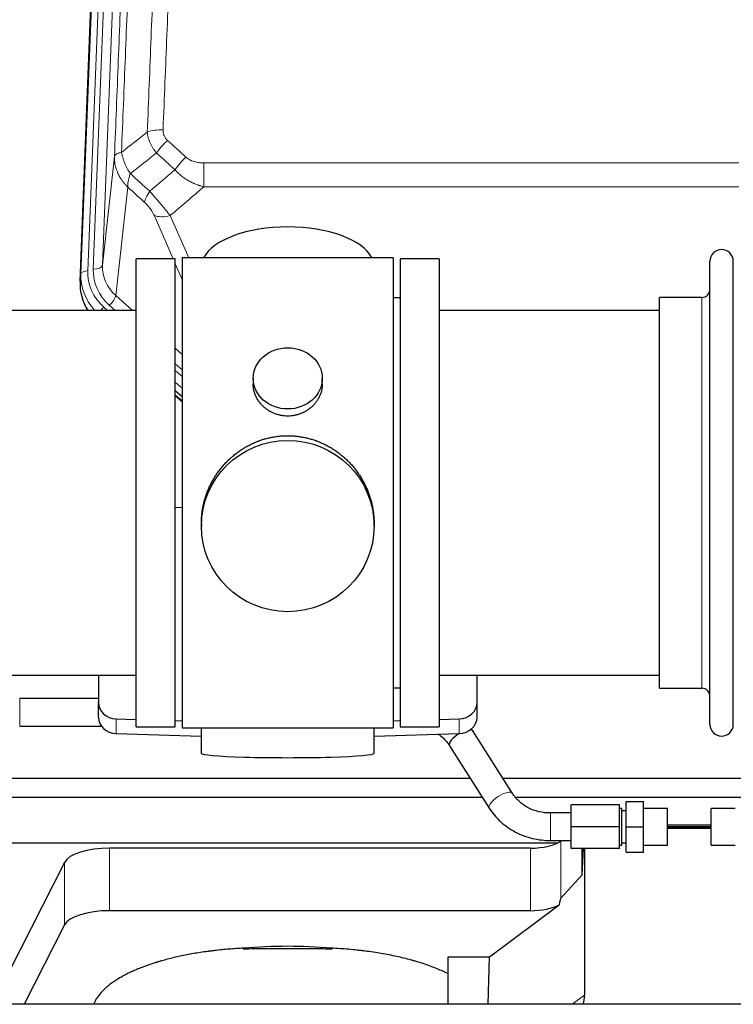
# Model space of a CAD drawing. Header units: inches. Extents: x 0 to 23760, y -13 to 16800.
# Tile 55 of 209: x 4450 to 4761, y 7573 to 8002. Entities that reach past the tile are written whole.
import ezdxf

# ---------------------------------------------------------------- set-up
doc = ezdxf.new("R2010")
doc.units = ezdxf.units.IN
doc.layers.add('254', color=7, linetype='Continuous', true_color=0xffffff)

msp = doc.modelspace()

# ---------------------------------------------------------------- linework, layer by layer
at = {"layer": '254', "color": 110, "linetype": 'Continuous', "lineweight": 13}
for p, q in [((4476.666, 7891.48), (4489.777, 8224.502)), ((4492.771, 8225.722), (4479.66, 7892.7)), ((4482.052, 7893.536), (4495.118, 8225.43)), ((4499.11, 8227.056), (4486.044, 7895.162)), ((4486.044, 7895.162), (4491.292, 7942.569)), ((4530.222, 7939.768), (4530.222, 7929.337)), ((4530.222, 7939.768), (4763.394, 7939.768)), ((4497.107, 7929.217), (4491.882, 7882.017)), ((4763.394, 7929.337), (4530.222, 7929.337)), ((4516.845, 7898.036), (4508.533, 7916.967)), ((4515.595, 7916.817), (4523.652, 7898.465)), ((4520.808, 7889.01), (4517.808, 7895.843)), ((4476.286, 7888.042), (4476.666, 7891.48)), ((4491.882, 7882.017), (4499.189, 7875.535)), ((4747.308, 7871.565), (4747.308, 7881.186)), ((4486.665, 7876.926), (4488.233, 7875.536)), ((4489.057, 7877.761), (4491.567, 7875.536)), ((4747.308, 7710.886), (4747.308, 7871.565)), ((4517.807, 7859.021), (4520.807, 7856.36)), ((4517.808, 7852.259), (4520.807, 7849.599)), ((4517.808, 7849.302), (4520.807, 7846.642)), ((4520.807, 7841.571), (4517.807, 7844.232)), ((4517.808, 7838.724), (4520.807, 7836.063)), ((4449.986, 7694.387), (4449.986, 7706.387)), ((4492.028, 7691.119), (4492.028, 7697.583)), ((4641.587, 7691.119), (4641.587, 7697.583)), ((4681.364, 7644.54), (4681.364, 7656.54)), ((4489.173, 7613.965), (4489.173, 7641.219)), ((4672.563, 7613.965), (4672.563, 7641.219)), ((4685.88, 7619.427), (4685.88, 7644.318)), ((4469.541, 7607.774), (4469.541, 7635.028)), ((4690.826, 7573.186), (4696.179, 7577.206))]:
    msp.add_line(p, q, dxfattribs=at)
at = {"layer": '254', "color": 2, "linetype": 'Continuous', "lineweight": 25}
for p, q in [((4476.286, 7888.042), (4489.403, 8221.244)), ((4517.808, 7898.036), (4500.808, 7898.036)), ((4500.808, 7694.036), (4500.808, 7898.036)), ((4517.808, 7694.036), (4517.808, 7898.036)), ((4612.808, 7898.466), (4520.808, 7898.466)), ((4520.808, 7898.466), (4520.808, 7693.606)), ((4612.808, 7898.466), (4612.808, 7693.606)), ((4615.808, 7898.036), (4615.808, 7694.036)), ((4632.808, 7898.036), (4615.808, 7898.036)), ((4632.808, 7898.036), (4632.808, 7694.036)), ((4750.808, 7885.535), (4750.808, 7896.936)), ((4761.008, 7885.535), (4761.008, 7896.936)), ((4750.808, 7695.136), (4750.808, 7885.535)), ((4761.008, 7695.136), (4761.008, 7885.535)), ((4615.808, 7881.036), (4612.808, 7881.036)), ((4728.808, 7871.565), (4728.808, 7881.186)), ((4747.308, 7881.186), (4728.808, 7881.186)), ((4500.808, 7875.536), (4404.808, 7875.536)), ((4728.808, 7875.536), (4632.808, 7875.536)), ((4728.808, 7710.886), (4728.808, 7871.565)), ((4551.76, 7845.905), (4551.76, 7843.332)), ((4581.855, 7843.32), (4581.855, 7845.905)), ((4517.807, 7838.456), (4520.807, 7835.795)), ((4520.808, 7837.795), (4517.808, 7840.456)), ((4520.808, 7789.639), (4517.809, 7789.546)), ((4529.168, 7782.685), (4529.168, 7781.547)), ((4604.447, 7781.547), (4604.447, 7782.685)), ((4404.808, 7716.536), (4500.808, 7716.536)), ((4484.308, 7716.536), (4484.308, 7704.675)), ((4632.808, 7716.536), (4728.808, 7716.536)), ((4649.308, 7704.675), (4649.308, 7716.536)), ((4612.808, 7711.036), (4615.808, 7711.036)), ((4728.808, 7710.886), (4747.308, 7710.886)), ((4484.308, 7706.387), (4449.986, 7706.387)), ((4484.308, 7698.21), (4484.308, 7704.675)), ((4649.308, 7698.21), (4649.308, 7704.675)), ((4492.028, 7697.583), (4500.808, 7697.311)), ((4517.809, 7696.785), (4520.808, 7696.692)), ((4612.807, 7696.692), (4615.807, 7696.785)), ((4632.807, 7697.311), (4641.587, 7697.583)), ((4449.986, 7694.387), (4485.57, 7694.387)), ((4500.808, 7694.036), (4517.808, 7694.036)), ((4520.808, 7693.606), (4568.097, 7693.606)), ((4529.144, 7693.606), (4529.144, 7682.542)), ((4568.097, 7693.606), (4612.808, 7693.606)), ((4604.472, 7682.542), (4604.472, 7693.606)), ((4615.808, 7694.036), (4632.808, 7694.036)), ((4664.774, 7665.093), (4647.453, 7692.282)), ((4492.028, 7691.119), (4529.145, 7689.969)), ((4604.471, 7689.969), (4641.587, 7691.119)), ((4637.332, 7685.834), (4654.653, 7658.645)), ((4424.383, 7671.682), (4646.354, 7671.682)), ((4660.575, 7671.682), (4891.468, 7671.682)), ((4422.468, 7663.371), (4651.638, 7663.371)), ((4666.204, 7663.371), (4852.468, 7663.371)), ((4690.364, 7650.54), (4690.364, 7660.04)), ((4711.364, 7660.04), (4690.364, 7660.04)), ((4711.364, 7650.54), (4711.364, 7660.04)), ((4712.364, 7658.54), (4711.364, 7658.54)), ((4712.364, 7642.54), (4712.364, 7658.54)), ((4714.364, 7657.54), (4712.364, 7657.54)), ((4714.364, 7650.54), (4714.364, 7661.54)), ((4714.364, 7661.54), (4721.864, 7661.54)), ((4721.864, 7650.54), (4721.864, 7661.54)), ((4732.364, 7658.54), (4721.864, 7658.54)), ((4732.364, 7642.54), (4732.364, 7658.54)), ((4751.364, 7642.54), (4751.364, 7658.54)), ((4761.864, 7658.54), (4751.364, 7658.54)), ((4690.364, 7656.54), (4681.364, 7656.54)), ((4690.364, 7641.04), (4690.364, 7650.54)), ((4711.364, 7650.54), (4690.364, 7650.54)), ((4711.364, 7641.04), (4711.364, 7650.54)), ((4714.364, 7639.54), (4714.364, 7650.54)), ((4714.364, 7650.54), (4721.864, 7650.54)), ((4721.864, 7639.54), (4721.864, 7650.54)), ((4751.364, 7650.543), (4732.364, 7650.543)), ((4732.364, 7650.538), (4751.364, 7650.538)), ((4732.364, 7649.894), (4751.363, 7649.894)), ((4751.364, 7651.197), (4732.365, 7651.197)), ((4681.364, 7644.54), (4690.364, 7644.54)), ((4686.182, 7644.54), (4685.88, 7644.318)), ((4422.468, 7643.568), (4684.66, 7643.568)), ((4672.563, 7641.219), (4489.173, 7641.219)), ((4711.364, 7641.04), (4690.364, 7641.04)), ((4695.198, 7629.573), (4695.198, 7641.04)), ((4695.198, 7629.573), (4695.751, 7641.04)), ((4696.179, 7641.04), (4696.179, 7577.206)), ((4711.364, 7642.54), (4712.364, 7642.54)), ((4712.364, 7643.54), (4714.364, 7643.54)), ((4721.864, 7642.54), (4732.364, 7642.54)), ((4751.364, 7642.54), (4761.864, 7642.54)), ((4714.364, 7639.54), (4721.864, 7639.54)), ((4469.541, 7635.028), (4438.077, 7573.187)), ((4685.88, 7619.427), (4695.198, 7629.573)), ((4654.792, 7593.802), (4685.044, 7616.521)), ((4672.563, 7613.965), (4489.173, 7613.965)), ((4469.541, 7607.774), (4451.943, 7573.186)), ((4636.754, 7573.185), (4636.754, 7593.802)), ((4636.754, 7593.802), (4654.792, 7593.802)), ((4654.188, 7573.186), (4654.792, 7593.802)), ((5912.864, 7573.186), (3010.864, 7573.186))]:
    msp.add_line(p, q, dxfattribs=at)
for centre, radius, start, end in [((4755.908, 7896.936), 5.1, 0, 180), ((4747.308, 7884.686), 3.5, 270, 0), ((4747.308, 7707.386), 3.5, 0, 90), ((4755.908, 7695.136), 5.1, 180, 0)]:
    msp.add_arc(centre, radius, start, end, dxfattribs=at)
at = {"layer": '254', "color": 110, "linetype": 'Continuous', "lineweight": 13}
for centre, major_axis, ratio, start_param, end_param in [((4512.482, 7949.86), (9.992, -0.404), 0.431453, 1.5882535, 2.3480729), ((4514.454, 7945.266), (-6.729, -7.397), 0.3051216, 4.388767, 5.1358022), ((4522.463, 7937.974), (6.736, 7.391), 0.3030979, 1.2497453, 1.9956357), ((4511.508, 7928.587), (6.719, 7.407), 0.3029797, 1.994528, 2.7400357), ((4515.595, 7922.989), (9.156, 4.02), 0.5833249, 3.617995, 4.4616661), ((4506.071, 7892.817), (-24.034, -0.11), 0.8859493, 6.2442616, 7.0633748), ((4482.052, 7895.383), (-3.997, 0.157), 0.4614673, 1.5889619, 3.1073983), ((4506.071, 7894.664), (-20.033, -0.591), 0.8872905, 6.2219242, 7.0410373), ((4503.68, 7890.596), (27.029, -0.244), 0.8851019, 3.1148362, 3.8326992), ((4479.66, 7891.315), (-2.998, 0.118), 0.4614673, 4.7305545, 6.248991), ((4503.68, 7891.982), (-24.034, -0.11), 0.8859493, 6.2442616, 7.0633748), ((4489.057, 7879.608), (-2.654, -2.992), 0.3265056, 1.2180917, 2.7365282), ((4486.665, 7875.541), (-1.991, -2.244), 0.3265056, 4.3596844, 4.9963838), ((4659.713, 7661.869), (-5.06, -3.224), 0.3659982, 3.1521955, 6.2831853)]:
    msp.add_ellipse(centre, major_axis=major_axis, ratio=ratio, start_param=start_param, end_param=end_param, dxfattribs=at)
at = {"layer": '254', "color": 2, "linetype": 'Continuous', "lineweight": 25}
for centre, major_axis, ratio, start_param, end_param in [((4566.808, 7894.494), (-37.64, 0), 0.4617486, 3.372107, 6.0525728), ((4503.307, 7887.234), (-27.038, -0.124), 0.8859493, 6.2442616, 6.7882167), ((4492.308, 7704.675), (-8, 0), 0.8870108, 0, 1.5358897), ((4641.308, 7704.675), (-8, 0), 0.8870108, 1.6057029, 3.1415927), ((4492.308, 7698.21), (-8, 0), 0.8870108, 0, 1.5358897), ((4641.308, 7698.21), (-8, 0), 0.8870108, 1.6057029, 3.1415927), ((4642.393, 7689.058), (-5.06, -3.224), 0.3659982, 3.1415927, 3.5907422), ((4642.393, 7689.058), (-5.06, -3.224), 0.3659982, 4.6468082, 6.2831853), ((4566.808, 7682.542), (-37.664, 0), 0.0504434, 0, 3.1415927), ((4489.173, 7633.565), (20, 0), 0.3826834, 1.5707963, 2.9492947), ((4672.563, 7646.959), (-15, 0), 0.3826834, 1.5707963, 2.6633841), ((4672.563, 7273.194), (-13.469, -346.314), 0.0190642, 3.1640389, 3.2737854), ((4672.563, 7619.705), (-15, 0), 0.3826834, 1.5707963, 2.5536377), ((4489.173, 7606.311), (20, 0), 0.3826834, 1.5707963, 2.9492947), ((4566.804, 7565.352), (86.5, 0), 0.3826834, 1.3483772, 1.7943795), ((4677.084, 7577.807), (19.053, -1.602), 0.7899984, 6.0790009, 6.3495024)]:
    msp.add_ellipse(centre, major_axis=major_axis, ratio=ratio, start_param=start_param, end_param=end_param, dxfattribs=at)
for centre, major_axis, ratio in [((4566.808, 7845.905), (15.048, 0), 0.8870108), ((4566.808, 7781.547), (-37.64, 0), 0.9914449)]:
    msp.add_ellipse(centre, major_axis=major_axis, ratio=ratio, dxfattribs=at)
at = {"layer": '254', "color": 110, "linetype": 'Continuous', "lineweight": 13}
for points, knots in [([(4505.599, 7953.216), (4506.157, 7967.029), (4507.259, 7994.524), (4508.869, 8035.376), (4509.913, 8062.35), (4510.684, 8082.483), (4511.067, 8092.525), (4511.446, 8102.53), (4511.698, 8109.192), (4511.823, 8112.519), (4512.448, 8129.134), (4512.939, 8142.354), (4513.666, 8162.078), (4513.906, 8168.634), (4514.382, 8181.708), (4514.618, 8188.226), (4515.321, 8207.724), (4516.243, 8233.571), (4517.135, 8259.117), (4517.573, 8271.814)], [0, 0, 0, 0, 0.125, 0.25, 0.375, 0.375, 0.4375, 0.46875, 0.46875, 0.5, 0.5, 0.625, 0.625, 0.6875, 0.6875, 0.75, 0.75, 0.875, 1, 1, 1, 1]), ([(4524.441, 8273.18), (4524.003, 8260.467), (4523.113, 8234.889), (4522.192, 8209.009), (4521.49, 8189.486), (4521.254, 8182.959), (4520.778, 8169.869), (4520.538, 8163.304), (4519.813, 8143.555), (4519.322, 8130.318), (4518.698, 8113.683), (4518.573, 8110.352), (4518.322, 8103.681), (4517.943, 8093.663), (4517.561, 8083.608), (4516.79, 8063.45), (4515.748, 8036.442), (4514.14, 7995.538), (4513.04, 7968.008), (4512.482, 7954.177)], [0, 0, 0, 0, 0.125, 0.25, 0.25, 0.3125, 0.3125, 0.375, 0.375, 0.5, 0.5, 0.53125, 0.53125, 0.5625, 0.625, 0.625, 0.75, 0.875, 1, 1, 1, 1]), ([(4506.576, 8268.245), (4506.521, 8266.633), (4506.465, 8265.02), (4506.353, 8261.791), (4506.184, 8256.944), (4505.789, 8245.608), (4505.445, 8235.849), (4504.752, 8216.273), (4503.812, 8190.017), (4502.353, 8150.172), (4501.349, 8123.301), (4500.775, 8108.1), (4500.711, 8106.409), (4500.583, 8103.027), (4500.39, 8097.949), (4499.939, 8086.079), (4499.548, 8075.864), (4499.219, 8067.33), (4499.153, 8065.622), (4499.021, 8062.204), (4498.823, 8057.074), (4498.358, 8045.082), (4497.955, 8034.765), (4497.143, 8014.083), (4496.046, 7986.375), (4494.919, 7958.402), (4494.347, 7944.349)], [0, 0, 0, 0, 0.015625, 0.015625, 0.03125, 0.0625, 0.125, 0.125, 0.25, 0.375, 0.5, 0.5, 0.515625, 0.515625, 0.53125, 0.5625, 0.625, 0.625, 0.640625, 0.640625, 0.65625, 0.6875, 0.75, 0.75, 0.875, 1, 1, 1, 1]), ([(4491.292, 7942.569), (4491.862, 7956.568), (4492.986, 7984.436), (4494.08, 8012.04), (4494.89, 8032.644), (4495.291, 8042.921), (4495.755, 8054.868), (4495.953, 8059.978), (4496.084, 8063.384), (4496.15, 8065.085), (4496.478, 8073.587), (4496.868, 8083.763), (4497.318, 8095.589), (4497.51, 8100.647), (4497.638, 8104.017), (4497.702, 8105.701), (4498.274, 8120.844), (4499.275, 8147.613), (4500.73, 8187.306), (4502.136, 8226.54), (4503.042, 8252.389), (4503.487, 8265.237)], [0, 0, 0, 0, 0.125, 0.25, 0.25, 0.3125, 0.34375, 0.359375, 0.359375, 0.375, 0.375, 0.4375, 0.46875, 0.484375, 0.484375, 0.5, 0.5, 0.625, 0.75, 0.875, 1, 1, 1, 1]), ([(4514.454, 7949.565), (4514.288, 7949.717), (4514.13, 7949.876), (4513.944, 7950.083), (4513.907, 7950.125), (4513.835, 7950.21), (4513.799, 7950.253), (4513.695, 7950.382), (4513.628, 7950.47), (4513.436, 7950.736), (4513.201, 7951.101), (4513.011, 7951.486), (4512.885, 7951.782), (4512.845, 7951.882), (4512.791, 7952.034), (4512.773, 7952.085), (4512.74, 7952.188), (4512.724, 7952.239), (4512.648, 7952.496), (4512.6, 7952.703), (4512.528, 7953.12), (4512.503, 7953.33), (4512.476, 7953.752), (4512.474, 7953.964), (4512.482, 7954.177)], [0, 0, 0, 0, 0.125, 0.125, 0.15625, 0.15625, 0.1875, 0.1875, 0.25, 0.25, 0.375, 0.5, 0.5, 0.5625, 0.5625, 0.59375, 0.59375, 0.625, 0.625, 0.75, 0.75, 0.875, 0.875, 1, 1, 1, 1]), ([(4509.632, 7944.099), (4509.341, 7944.443), (4509.064, 7944.794), (4508.736, 7945.242), (4508.671, 7945.332), (4508.543, 7945.512), (4508.479, 7945.603), (4508.293, 7945.877), (4508.172, 7946.06), (4507.823, 7946.613), (4507.388, 7947.359), (4507.015, 7948.123), (4506.76, 7948.702), (4506.678, 7948.896), (4506.562, 7949.189), (4506.525, 7949.287), (4506.451, 7949.483), (4506.416, 7949.581), (4506.243, 7950.071), (4506.123, 7950.464), (4505.915, 7951.25), (4505.742, 7952.036), (4505.635, 7952.823), (4505.599, 7953.216)], [0, 0, 0, 0, 0.125, 0.125, 0.15625, 0.15625, 0.1875, 0.1875, 0.25, 0.25, 0.375, 0.5, 0.5, 0.5625, 0.5625, 0.59375, 0.59375, 0.625, 0.625, 0.75, 0.75, 0.875, 1, 1, 1, 1]), ([(4497.107, 7929.217), (4497.089, 7929.234), (4497.055, 7929.267), (4497.004, 7929.318), (4496.952, 7929.368), (4496.901, 7929.419), (4496.85, 7929.47), (4496.8, 7929.521), (4496.749, 7929.573), (4496.699, 7929.624), (4496.648, 7929.676), (4496.598, 7929.728), (4496.548, 7929.78), (4496.499, 7929.832), (4496.449, 7929.885), (4496.399, 7929.937), (4496.35, 7929.99), (4496.301, 7930.043), (4496.252, 7930.096), (4496.203, 7930.149), (4496.155, 7930.202), (4496.106, 7930.256), (4496.058, 7930.31), (4496.01, 7930.364), (4495.962, 7930.418), (4495.914, 7930.472), (4495.867, 7930.527), (4495.819, 7930.581), (4495.772, 7930.636), (4495.725, 7930.691), (4495.678, 7930.746), (4495.632, 7930.801), (4495.585, 7930.857), (4495.539, 7930.912), (4495.493, 7930.968), (4495.447, 7931.024), (4495.401, 7931.08), (4495.356, 7931.136), (4495.31, 7931.193), (4495.265, 7931.249), (4495.22, 7931.306), (4495.175, 7931.363), (4495.131, 7931.42), (4495.086, 7931.477), (4495.042, 7931.534), (4494.998, 7931.592), (4494.954, 7931.65), (4494.911, 7931.707), (4494.868, 7931.765), (4494.824, 7931.824), (4494.781, 7931.882), (4494.739, 7931.94), (4494.696, 7931.999), (4494.654, 7932.058), (4494.612, 7932.117), (4494.57, 7932.176), (4494.528, 7932.235), (4494.487, 7932.295), (4494.445, 7932.354), (4494.404, 7932.414), (4494.363, 7932.474), (4494.323, 7932.534), (4494.282, 7932.594), (4494.242, 7932.654), (4494.202, 7932.715), (4494.162, 7932.775), (4494.123, 7932.836), (4494.084, 7932.897), (4494.045, 7932.958), (4494.006, 7933.019), (4493.967, 7933.08), (4493.929, 7933.142), (4493.89, 7933.203), (4493.853, 7933.265), (4493.815, 7933.327), (4493.777, 7933.389), (4493.74, 7933.451), (4493.703, 7933.514), (4493.666, 7933.576), (4493.63, 7933.639), (4493.594, 7933.702), (4493.558, 7933.764), (4493.522, 7933.827), (4493.486, 7933.891), (4493.451, 7933.954), (4493.416, 7934.017), (4493.381, 7934.081), (4493.346, 7934.145), (4493.312, 7934.209), (4493.278, 7934.272), (4493.244, 7934.337), (4493.211, 7934.401), (4493.177, 7934.465), (4493.144, 7934.53), (4493.111, 7934.594), (4493.079, 7934.659), (4493.046, 7934.724), (4493.014, 7934.789), (4492.983, 7934.854), (4492.951, 7934.919), (4492.92, 7934.985), (4492.889, 7935.05), (4492.858, 7935.116), (4492.828, 7935.182), (4492.797, 7935.247), (4492.767, 7935.313), (4492.738, 7935.379), (4492.708, 7935.446), (4492.51, 7935.896), (4492.176, 7936.746), (4491.788, 7938.015), (4491.502, 7939.314), (4491.324, 7940.636), (4491.281, 7941.563), (4491.281, 7942.087), (4491.282, 7942.207), (4491.285, 7942.328), (4491.288, 7942.448), (4491.29, 7942.528), (4491.292, 7942.569)], [0, 0, 0, 0, 0.0045083, 0.0090195, 0.0135338, 0.0180512, 0.0225715, 0.0270949, 0.0316214, 0.0361509, 0.0406834, 0.0452189, 0.0497575, 0.0542992, 0.0588439, 0.0633916, 0.0679424, 0.0724963, 0.0770532, 0.0816132, 0.0861762, 0.0907423, 0.0953114, 0.0998837, 0.104459, 0.1090373, 0.1136188, 0.1182033, 0.1227909, 0.1273815, 0.1319753, 0.1365721, 0.141172, 0.145775, 0.1503811, 0.1549903, 0.1596025, 0.1642179, 0.1688364, 0.1734579, 0.1780826, 0.1827103, 0.1873412, 0.1919752, 0.1966123, 0.2012524, 0.2058957, 0.2105422, 0.2151917, 0.2198443, 0.2245001, 0.229159, 0.233821, 0.2384861, 0.2431544, 0.2478258, 0.2525003, 0.2571779, 0.2618587, 0.2665427, 0.2712297, 0.2759199, 0.2806133, 0.2853097, 0.2900094, 0.2947122, 0.2994181, 0.3041272, 0.3088394, 0.3135548, 0.3182733, 0.322995, 0.3277199, 0.3324479, 0.3371791, 0.3419135, 0.346651, 0.3513917, 0.3561355, 0.3608826, 0.3656328, 0.3703861, 0.3751427, 0.3799024, 0.3846654, 0.3894315, 0.3942008, 0.3989732, 0.4037489, 0.4085278, 0.4133098, 0.4180951, 0.4228835, 0.4276751, 0.43247, 0.437268, 0.4420692, 0.4468737, 0.4516813, 0.4564922, 0.4613063, 0.4661235, 0.470944, 0.4757677, 0.4805947, 0.4854248, 0.4902582, 0.4950947, 0.4999345, 0.5888915, 0.6791125, 0.7706071, 0.8633844, 0.9574535, 0.965938, 0.9744348, 0.9829441, 0.9914659, 1, 1, 1, 1]), ([(4494.347, 7944.349), (4494.121, 7944.313), (4493.904, 7944.27), (4493.494, 7944.175), (4493.3, 7944.122), (4492.936, 7944.005), (4492.766, 7943.942), (4492.452, 7943.806), (4492.308, 7943.734), (4492.046, 7943.58), (4491.929, 7943.499), (4491.723, 7943.33), (4491.634, 7943.242), (4491.411, 7942.968), (4491.321, 7942.772), (4491.292, 7942.569)], [0, 0, 0, 0, 0.125, 0.125, 0.25, 0.25, 0.375, 0.375, 0.5, 0.5, 0.625, 0.625, 0.75, 0.75, 1, 1, 1, 1]), ([(4498.212, 7935.103), (4497.709, 7935.852), (4497.247, 7936.618), (4496.621, 7937.78), (4496.423, 7938.17), (4496.051, 7938.95), (4495.876, 7939.342), (4495.389, 7940.516), (4495.111, 7941.297), (4494.655, 7942.842), (4494.476, 7943.604), (4494.347, 7944.349)], [0, 0, 0, 0, 0.25, 0.25, 0.375, 0.375, 0.5, 0.5, 0.75, 0.75, 1, 1, 1, 1]), ([(4530.222, 7939.768), (4529.868, 7939.768), (4529.514, 7939.778), (4529.074, 7939.805), (4528.985, 7939.812), (4528.809, 7939.825), (4528.721, 7939.833), (4528.458, 7939.857), (4528.283, 7939.877), (4527.761, 7939.944), (4527.416, 7940), (4526.733, 7940.14), (4526.396, 7940.222), (4525.728, 7940.416), (4525.398, 7940.528), (4525.033, 7940.673), (4524.992, 7940.689), (4524.911, 7940.722), (4524.791, 7940.773), (4524.513, 7940.895), (4524.282, 7941.008), (4523.827, 7941.247), (4523.536, 7941.421), (4522.979, 7941.805), (4522.714, 7942.014), (4522.463, 7942.244)], [0, 0, 0, 0, 0.125, 0.125, 0.15625, 0.15625, 0.1875, 0.1875, 0.25, 0.25, 0.375, 0.375, 0.5, 0.5, 0.625, 0.625, 0.640625, 0.640625, 0.65625, 0.6875, 0.75, 0.75, 0.875, 0.875, 1, 1, 1, 1]), ([(4530.222, 7929.337), (4529.624, 7929.489), (4528.956, 7929.682), (4528.292, 7929.903), (4528.145, 7929.952), (4528.071, 7929.978), (4527.851, 7930.054), (4527.705, 7930.106), (4527.267, 7930.266), (4526.977, 7930.378), (4526.116, 7930.727), (4525.55, 7930.98), (4524.438, 7931.525), (4523.89, 7931.817), (4523.084, 7932.287), (4522.685, 7932.53), (4522.291, 7932.785), (4522.095, 7932.915), (4522.03, 7932.959), (4521.9, 7933.046), (4521.836, 7933.091), (4521.257, 7933.49), (4520.761, 7933.862), (4519.805, 7934.639), (4519.346, 7935.044), (4518.467, 7935.89), (4518.046, 7936.33), (4517.646, 7936.788)], [0, 0, 0, 0, 0.125, 0.140625, 0.140625, 0.15625, 0.15625, 0.1875, 0.1875, 0.25, 0.25, 0.375, 0.375, 0.5, 0.5, 0.5625, 0.59375, 0.59375, 0.609375, 0.609375, 0.625, 0.625, 0.75, 0.75, 0.875, 0.875, 1, 1, 1, 1]), ([(4497.107, 7929.217), (4497.06, 7929.589), (4497.051, 7930), (4497.092, 7930.666), (4497.114, 7930.896), (4497.177, 7931.37), (4497.217, 7931.614), (4497.314, 7932.115), (4497.37, 7932.372), (4497.499, 7932.895), (4497.571, 7933.162), (4497.731, 7933.705), (4497.818, 7933.98), (4498.005, 7934.538), (4498.106, 7934.819), (4498.212, 7935.103)], [0, 0, 0, 0, 0.25, 0.25, 0.375, 0.375, 0.5, 0.5, 0.625, 0.625, 0.75, 0.75, 0.875, 0.875, 1, 1, 1, 1]), ([(4515.595, 7916.817), (4515.273, 7917.218), (4514.942, 7917.626), (4514.265, 7918.46), (4513.918, 7918.884), (4513.384, 7919.533), (4513.204, 7919.751), (4512.93, 7920.082), (4512.838, 7920.193), (4512.7, 7920.36), (4512.654, 7920.416), (4512.561, 7920.527), (4512.514, 7920.583), (4512.096, 7921.086), (4511.345, 7921.984), (4510.58, 7922.889), (4510.001, 7923.571), (4509.808, 7923.799), (4509.515, 7924.141), (4509.418, 7924.255), (4509.271, 7924.427), (4509.222, 7924.484), (4509.124, 7924.598), (4509.075, 7924.655), (4508.635, 7925.169), (4508.245, 7925.62), (4507.47, 7926.515), (4507.084, 7926.958), (4506.699, 7927.397)], [0, 0, 0, 0, 0.125, 0.125, 0.25, 0.25, 0.3125, 0.3125, 0.34375, 0.34375, 0.359375, 0.359375, 0.375, 0.375, 0.5, 0.625, 0.625, 0.6875, 0.6875, 0.71875, 0.71875, 0.734375, 0.734375, 0.75, 0.75, 0.875, 0.875, 1, 1, 1, 1]), ([(4504.446, 7922.565), (4504.666, 7922.366), (4504.882, 7922.159), (4505.308, 7921.73), (4505.517, 7921.507), (4505.775, 7921.219), (4505.827, 7921.16), (4505.928, 7921.043), (4506.079, 7920.868), (4506.226, 7920.69), (4506.512, 7920.334), (4506.695, 7920.094), (4507.044, 7919.609), (4507.212, 7919.364), (4507.391, 7919.086), (4507.411, 7919.055), (4507.45, 7918.993), (4507.508, 7918.9), (4507.641, 7918.685), (4507.749, 7918.503), (4507.956, 7918.14), (4508.084, 7917.902), (4508.322, 7917.43), (4508.432, 7917.197), (4508.533, 7916.967)], [0, 0, 0, 0, 0.125, 0.125, 0.25, 0.25, 0.28125, 0.28125, 0.3125, 0.375, 0.375, 0.5, 0.5, 0.625, 0.625, 0.640625, 0.640625, 0.65625, 0.6875, 0.75, 0.75, 0.875, 0.875, 1, 1, 1, 1])]:
    msp.add_open_spline(points, degree=3, knots=knots, dxfattribs=at)
for points in [[(4494.347, 7944.349), (4498.096, 7947.309), (4501.847, 7950.265), (4505.599, 7953.216)], [(4514.454, 7949.565), (4517.124, 7947.127), (4519.794, 7944.686), (4522.463, 7942.244)], [(4509.632, 7944.099), (4505.823, 7941.105), (4502.017, 7938.106), (4498.212, 7935.103)], [(4517.646, 7936.788), (4514.975, 7939.227), (4512.303, 7941.664), (4509.632, 7944.099)], [(4506.699, 7927.397), (4510.35, 7930.526), (4513.999, 7933.656), (4517.646, 7936.788)], [(4498.212, 7935.103), (4501.041, 7932.537), (4503.871, 7929.968), (4506.699, 7927.397)], [(4504.446, 7922.565), (4502, 7924.784), (4499.553, 7927.001), (4497.107, 7929.217)], [(4530.222, 7929.337), (4525.349, 7925.161), (4520.474, 7920.988), (4515.595, 7916.817)]]:
    msp.add_open_spline(points, degree=3, dxfattribs=at)
at = {"layer": '254', "color": 2, "linetype": 'Continuous', "lineweight": 25}
for points, knots in [([(4581.855, 7843.322), (4581.855, 7842.892), (4581.831, 7842.459), (4581.771, 7841.913), (4581.758, 7841.803), (4581.727, 7841.582), (4581.677, 7841.252), (4581.614, 7840.924), (4581.47, 7840.272), (4581.35, 7839.842), (4581.066, 7838.991), (4580.9, 7838.57), (4580.617, 7837.946), (4580.517, 7837.739), (4580.385, 7837.482), (4580.358, 7837.43), (4580.303, 7837.328), (4580.221, 7837.176), (4580.135, 7837.024), (4579.844, 7836.525), (4579.592, 7836.136), (4579.048, 7835.383), (4578.756, 7835.018), (4578.289, 7834.488), (4578.129, 7834.315), (4577.88, 7834.059), (4577.754, 7833.932), (4577.626, 7833.807), (4577.539, 7833.724), (4577.495, 7833.683), (4577.101, 7833.314), (4576.736, 7833.004), (4575.978, 7832.419), (4575.585, 7832.144), (4574.771, 7831.63), (4574.35, 7831.39), (4573.806, 7831.114), (4573.696, 7831.06), (4573.475, 7830.954), (4573.363, 7830.902), (4573.027, 7830.751), (4572.801, 7830.656), (4572.118, 7830.387), (4571.656, 7830.229), (4570.718, 7829.957), (4570.242, 7829.843), (4569.518, 7829.705), (4569.275, 7829.664), (4568.908, 7829.612), (4568.785, 7829.596), (4568.6, 7829.574), (4568.538, 7829.567), (4568.415, 7829.554), (4568.353, 7829.548), (4567.797, 7829.495), (4567.305, 7829.472), (4566.322, 7829.472), (4565.832, 7829.494), (4564.854, 7829.586), (4564.367, 7829.654), (4563.759, 7829.769), (4563.638, 7829.794), (4563.395, 7829.846), (4563.033, 7829.928), (4562.676, 7830.022), (4561.969, 7830.226), (4561.507, 7830.383), (4560.601, 7830.74), (4560.157, 7830.938), (4559.506, 7831.268), (4559.291, 7831.383), (4558.972, 7831.564), (4558.866, 7831.625), (4558.656, 7831.75), (4558.553, 7831.814), (4558.039, 7832.138), (4557.645, 7832.413), (4556.887, 7832.997), (4556.524, 7833.305), (4555.83, 7833.953), (4555.499, 7834.293), (4555.145, 7834.694), (4555.105, 7834.739), (4555.028, 7834.829), (4554.913, 7834.964), (4554.651, 7835.283), (4554.438, 7835.563), (4554.029, 7836.129), (4553.776, 7836.516), (4553.314, 7837.31), (4553.103, 7837.716), (4552.819, 7838.34), (4552.729, 7838.55), (4552.603, 7838.87), (4552.563, 7838.976), (4552.485, 7839.19), (4552.447, 7839.297), (4552.268, 7839.832), (4552.148, 7840.263), (4551.956, 7841.129), (4551.883, 7841.565), (4551.81, 7842.221), (4551.791, 7842.44), (4551.773, 7842.77), (4551.766, 7842.935), (4551.762, 7843.1), (4551.76, 7843.211), (4551.76, 7843.266), (4551.76, 7843.324), (4551.76, 7843.326), (4551.76, 7843.329)], [0, 0, 0, 0, 0.0308202, 0.0308202, 0.0386347, 0.0386347, 0.0464491, 0.062078, 0.062078, 0.0933358, 0.0933358, 0.1245936, 0.1245936, 0.1402226, 0.1402226, 0.1441298, 0.1441298, 0.148037, 0.1558515, 0.1558515, 0.1871093, 0.1871093, 0.2183671, 0.2183671, 0.233996, 0.233996, 0.2418105, 0.2457177, 0.2457177, 0.2496249, 0.2496249, 0.2808827, 0.2808827, 0.3121405, 0.3121405, 0.3433983, 0.3433983, 0.3512128, 0.3512128, 0.3590273, 0.3590273, 0.3746562, 0.3746562, 0.405914, 0.405914, 0.4371718, 0.4371718, 0.4528007, 0.4528007, 0.4606152, 0.4606152, 0.4645224, 0.4645224, 0.4684296, 0.4684296, 0.4996874, 0.4996874, 0.5309452, 0.5309452, 0.5622031, 0.5622031, 0.5700175, 0.5700175, 0.577832, 0.5934609, 0.5934609, 0.6247187, 0.6247187, 0.6559765, 0.6559765, 0.6716054, 0.6716054, 0.6794199, 0.6794199, 0.6872343, 0.6872343, 0.7184921, 0.7184921, 0.7497499, 0.7497499, 0.7810078, 0.7810078, 0.784915, 0.784915, 0.7888222, 0.7966367, 0.8122656, 0.8122656, 0.8435234, 0.8435234, 0.8747812, 0.8747812, 0.8904101, 0.8904101, 0.8982246, 0.8982246, 0.906039, 0.906039, 0.9372968, 0.9372968, 0.9685546, 0.9685546, 0.9841835, 0.9841835, 0.991998, 0.9959052, 0.9959052, 0.9998125, 0.9998125, 1, 1, 1, 1]), ([(4529.168, 7782.637), (4529.168, 7782.65), (4529.168, 7783.277), (4529.199, 7784.518), (4529.337, 7786.358), (4529.565, 7788.196), (4529.779, 7789.419), (4529.962, 7790.336), (4530.044, 7790.718), (4530.131, 7791.1), (4530.167, 7791.252), (4530.185, 7791.329), (4530.239, 7791.557), (4530.426, 7792.317), (4530.802, 7793.669), (4531.387, 7795.437), (4532.055, 7797.172), (4532.805, 7798.872), (4533.638, 7800.54), (4534.248, 7801.628), (4534.647, 7802.302), (4534.728, 7802.436), (4534.891, 7802.703), (4535.137, 7803.102), (4535.39, 7803.496), (4535.903, 7804.275), (4536.611, 7805.294), (4537.739, 7806.766), (4538.934, 7808.18), (4540.195, 7809.536), (4541.081, 7810.403), (4541.762, 7811.038), (4542.107, 7811.351), (4542.459, 7811.66), (4542.695, 7811.864), (4542.813, 7811.965), (4543.408, 7812.468), (4544.375, 7813.246), (4545.872, 7814.335), (4547.416, 7815.348), (4549.007, 7816.284), (4550.645, 7817.143), (4551.769, 7817.663), (4552.625, 7818.033), (4553.056, 7818.213), (4553.491, 7818.385), (4553.71, 7818.47), (4553.783, 7818.498), (4553.929, 7818.554), (4554.587, 7818.802), (4555.836, 7819.233), (4557.619, 7819.748), (4559.419, 7820.172), (4561.238, 7820.503), (4563.074, 7820.741), (4564.311, 7820.838), (4565.244, 7820.886), (4565.711, 7820.905), (4566.259, 7820.915), (4566.494, 7820.918), (4566.651, 7820.919), (4566.729, 7820.919), (4566.808, 7820.919)], [0, 0, 0, 0, 0.0006246, 0.0318551, 0.0630856, 0.0943161, 0.1255465, 0.1255465, 0.1411618, 0.1450656, 0.1450656, 0.1489694, 0.1489694, 0.156777, 0.1880075, 0.219238, 0.2504685, 0.2816989, 0.3129294, 0.3441599, 0.3441599, 0.3519675, 0.3519675, 0.3597751, 0.3753904, 0.3753904, 0.4066209, 0.4378513, 0.4690818, 0.5003123, 0.5315428, 0.5315428, 0.547158, 0.5549656, 0.5549656, 0.5627733, 0.5627733, 0.5940037, 0.6252342, 0.6564647, 0.6876952, 0.7189257, 0.7501562, 0.7501562, 0.7657714, 0.773579, 0.773579, 0.7774828, 0.7774828, 0.7813866, 0.8126171, 0.8438476, 0.8750781, 0.9063086, 0.937539, 0.9687695, 0.9687695, 0.9843848, 0.9921924, 0.9960962, 0.9960962, 1, 1, 1, 1]), ([(4566.808, 7820.919), (4567.435, 7820.919), (4568.685, 7820.886), (4570.542, 7820.741), (4572.382, 7820.502), (4574.205, 7820.17), (4576.011, 7819.745), (4577.204, 7819.399), (4578.095, 7819.116), (4578.391, 7819.018), (4578.761, 7818.89), (4578.835, 7818.864), (4578.982, 7818.812), (4579.203, 7818.733), (4580.008, 7818.437), (4581.303, 7817.914), (4582.985, 7817.135), (4584.623, 7816.276), (4586.216, 7815.338), (4587.765, 7814.32), (4588.769, 7813.588), (4589.388, 7813.114), (4589.511, 7813.019), (4589.756, 7812.826), (4590.121, 7812.535), (4590.48, 7812.238), (4591.189, 7811.637), (4592.113, 7810.815), (4593.435, 7809.522), (4594.692, 7808.167), (4595.887, 7806.753), (4596.64, 7805.769), (4597.189, 7805.015), (4597.46, 7804.635), (4597.724, 7804.248), (4597.899, 7803.989), (4597.986, 7803.859), (4598.416, 7803.206), (4599.076, 7802.149), (4599.984, 7800.526), (4600.812, 7798.868), (4601.56, 7797.173), (4602.227, 7795.442), (4602.617, 7794.263), (4602.889, 7793.369), (4603.02, 7792.92), (4603.163, 7792.392), (4603.223, 7792.165), (4603.262, 7792.014), (4603.281, 7791.938), (4603.454, 7791.254), (4603.728, 7790.037), (4604.048, 7788.207), (4604.277, 7786.372), (4604.415, 7784.534), (4604.447, 7783.286), (4604.447, 7782.651), (4604.447, 7782.632)], [0, 0, 0, 0, 0.0312188, 0.0624376, 0.0936563, 0.1248751, 0.1560939, 0.1873127, 0.1873127, 0.2029221, 0.2029221, 0.2068244, 0.2068244, 0.2107268, 0.2185315, 0.2497502, 0.280969, 0.3121878, 0.3434066, 0.3746254, 0.4058442, 0.4058442, 0.4136489, 0.4136489, 0.4214535, 0.4370629, 0.4370629, 0.4682817, 0.4995005, 0.5307193, 0.5619381, 0.5931568, 0.5931568, 0.6087662, 0.6165709, 0.6165709, 0.6243756, 0.6243756, 0.6555944, 0.6868132, 0.718032, 0.7492507, 0.7804695, 0.8116883, 0.8116883, 0.8272977, 0.8351024, 0.8390047, 0.8390047, 0.8429071, 0.8429071, 0.8741259, 0.9053447, 0.9365634, 0.9677822, 0.999001, 1, 1, 1, 1]), ([(4632.424, 7690.948), (4633.106, 7690.478), (4635.007, 7688.966), (4636.509, 7687.159), (4637.345, 7685.816)], [0, 0, 0, 0, 0.3382507, 1, 1, 1, 1]), ([(4681.364, 7656.54), (4679.597, 7656.527), (4676.255, 7656.892), (4671.54, 7658.614), (4667.562, 7661.398), (4665.596, 7663.767), (4664.762, 7665.111)], [0, 0, 0, 0, 0.2548247, 0.5024818, 0.748671, 1, 1, 1, 1]), ([(4654.665, 7658.627), (4656.057, 7656.459), (4659.328, 7652.567), (4665.813, 7647.949), (4673.404, 7645.168), (4678.662, 7644.548), (4681.364, 7644.54)], [0, 0, 0, 0, 0.2492724, 0.501614, 0.7530283, 1, 1, 1, 1]), ([(4547.625, 7597.631), (4546.552, 7597.579), (4545.483, 7597.519), (4543.353, 7597.382), (4542.292, 7597.304), (4539.121, 7597.045), (4537.022, 7596.837), (4534.419, 7596.533), (4533.9, 7596.47), (4533.122, 7596.372), (4532.733, 7596.322), (4532.216, 7596.253), (4531.957, 7596.219), (4530.796, 7596.062), (4529.776, 7595.914), (4527.757, 7595.603), (4526.759, 7595.44), (4524.786, 7595.097), (4523.811, 7594.918), (4521.883, 7594.544), (4520.931, 7594.35), (4519.048, 7593.944), (4517.188, 7593.524), (4514.464, 7592.846), (4512.693, 7592.363), (4511.382, 7591.989), (4510.948, 7591.862), (4510.408, 7591.702), (4510.301, 7591.669), (4510.086, 7591.604), (4509.979, 7591.572), (4509.658, 7591.474), (4509.445, 7591.408), (4508.386, 7591.078), (4507.556, 7590.808), (4505.121, 7589.979), (4503.569, 7589.402), (4501.343, 7588.501), (4499.894, 7587.889), (4497.821, 7586.935), (4496.508, 7586.276), (4495.23, 7585.605), (4494.608, 7585.263), (4493.702, 7584.741), (4493.404, 7584.566), (4493.038, 7584.345), (4492.965, 7584.301), (4492.82, 7584.212), (4492.603, 7584.078), (4492.39, 7583.945), (4491.685, 7583.498), (4490.602, 7582.775), (4489.106, 7581.671), (4487.739, 7580.546), (4486.911, 7579.783), (4486.126, 7579.013), (4485.755, 7578.624), (4484.706, 7577.449), (4484.093, 7576.652), (4483.504, 7575.739), (4483.44, 7575.637), (4483.314, 7575.433), (4483.253, 7575.331), (4483.073, 7575.025), (4482.96, 7574.82), (4482.637, 7574.207), (4482.445, 7573.797), (4482.251, 7573.325), (4482.225, 7573.262), (4482.201, 7573.199)], [0, 0, 0, 0, 0.0331642, 0.0331642, 0.0663284, 0.0663284, 0.1326568, 0.1326568, 0.1492389, 0.1492389, 0.1575299, 0.1616755, 0.165821, 0.165821, 0.1989852, 0.1989852, 0.2321494, 0.2321494, 0.2653136, 0.2653136, 0.2984778, 0.2984778, 0.331642, 0.3648062, 0.3979704, 0.3979704, 0.4145524, 0.4145524, 0.418698, 0.418698, 0.4228435, 0.4228435, 0.4311345, 0.4311345, 0.4642987, 0.4642987, 0.5306271, 0.5306271, 0.5637913, 0.5969555, 0.6301197, 0.6301197, 0.6632839, 0.6632839, 0.679866, 0.679866, 0.6840115, 0.6840115, 0.6881571, 0.6964481, 0.6964481, 0.7296123, 0.7627765, 0.7959407, 0.8291049, 0.8291049, 0.8622691, 0.8622691, 0.9285975, 0.9285975, 0.9368885, 0.9368885, 0.9451796, 0.9451796, 0.9617617, 0.9617617, 0.9949259, 0.9949259, 1, 1, 1, 1]), ([(4586.074, 7597.161), (4585.279, 7597.199), (4584.482, 7597.233), (4582.885, 7597.289), (4582.084, 7597.312), (4580.881, 7597.339), (4580.48, 7597.346), (4579.676, 7597.359), (4579.274, 7597.364), (4578.469, 7597.371), (4578.066, 7597.374), (4577.26, 7597.379), (4576.857, 7597.38), (4576.251, 7597.381), (4576.05, 7597.382), (4575.646, 7597.382), (4575.444, 7597.382), (4574.838, 7597.383), (4574.435, 7597.382), (4573.223, 7597.382), (4572.415, 7597.382), (4569.993, 7597.382), (4568.377, 7597.382), (4565.147, 7597.382), (4563.531, 7597.383), (4560.301, 7597.383), (4558.686, 7597.383), (4557.02, 7597.383), (4556.969, 7597.383), (4556.868, 7597.383), (4556.818, 7597.383), (4556.666, 7597.383), (4556.565, 7597.383), (4556.263, 7597.382), (4556.061, 7597.381), (4555.455, 7597.378), (4555.051, 7597.374), (4554.445, 7597.367), (4554.244, 7597.365), (4553.84, 7597.359), (4553.235, 7597.349), (4552.631, 7597.336), (4550.623, 7597.288), (4549.027, 7597.23), (4547.441, 7597.152)], [0, 0, 0, 0, 0.0625, 0.0625, 0.125, 0.125, 0.15625, 0.15625, 0.1875, 0.1875, 0.21875, 0.21875, 0.25, 0.25, 0.265625, 0.265625, 0.28125, 0.28125, 0.3125, 0.3125, 0.375, 0.375, 0.5, 0.5, 0.625, 0.625, 0.75, 0.75, 0.7539063, 0.7539063, 0.7578125, 0.7578125, 0.765625, 0.765625, 0.78125, 0.78125, 0.8125, 0.8125, 0.828125, 0.828125, 0.84375, 0.875, 0.875, 1, 1, 1, 1]), ([(4636.754, 7586.468), (4635.991, 7586.85), (4635.205, 7587.224), (4633.589, 7587.955), (4631.928, 7588.67), (4630.178, 7589.353), (4628.384, 7590.019), (4627.465, 7590.344), (4625.582, 7590.978), (4624.617, 7591.286), (4623.136, 7591.736), (4622.637, 7591.884), (4622.005, 7592.066), (4621.879, 7592.102), (4621.624, 7592.175), (4621.497, 7592.211), (4621.114, 7592.318), (4620.858, 7592.389), (4619.573, 7592.741), (4618.53, 7593.011), (4616.417, 7593.53), (4614.275, 7594.028), (4612.077, 7594.483), (4609.851, 7594.917), (4608.724, 7595.124), (4606.442, 7595.516), (4605.287, 7595.701), (4602.947, 7596.049), (4601.763, 7596.212), (4600.265, 7596.403), (4599.815, 7596.459), (4599.362, 7596.514), (4599.06, 7596.55), (4598.908, 7596.568), (4598.151, 7596.656), (4597.544, 7596.724), (4595.721, 7596.918), (4594.501, 7597.036), (4592.054, 7597.248), (4590.826, 7597.343), (4588.362, 7597.509), (4587.126, 7597.58), (4585.885, 7597.639)], [0, 0, 0, 0, 0.0625, 0.0625, 0.125, 0.1875, 0.1875, 0.25, 0.25, 0.3125, 0.3125, 0.34375, 0.34375, 0.3515625, 0.3515625, 0.359375, 0.359375, 0.375, 0.375, 0.4375, 0.4375, 0.5, 0.5625, 0.5625, 0.625, 0.625, 0.6875, 0.6875, 0.75, 0.75, 0.765625, 0.7734375, 0.7734375, 0.78125, 0.78125, 0.8125, 0.8125, 0.875, 0.875, 0.9375, 0.9375, 1, 1, 1, 1])]:
    msp.add_open_spline(points, degree=3, knots=knots, dxfattribs=at)
for points in [[(4547.441, 7597.152), (4547.503, 7597.312), (4547.564, 7597.471), (4547.625, 7597.631)], [(4585.885, 7597.639), (4585.948, 7597.479), (4586.011, 7597.32), (4586.074, 7597.161)]]:
    msp.add_open_spline(points, degree=3, dxfattribs=at)

doc.saveas('drawing.dxf')
